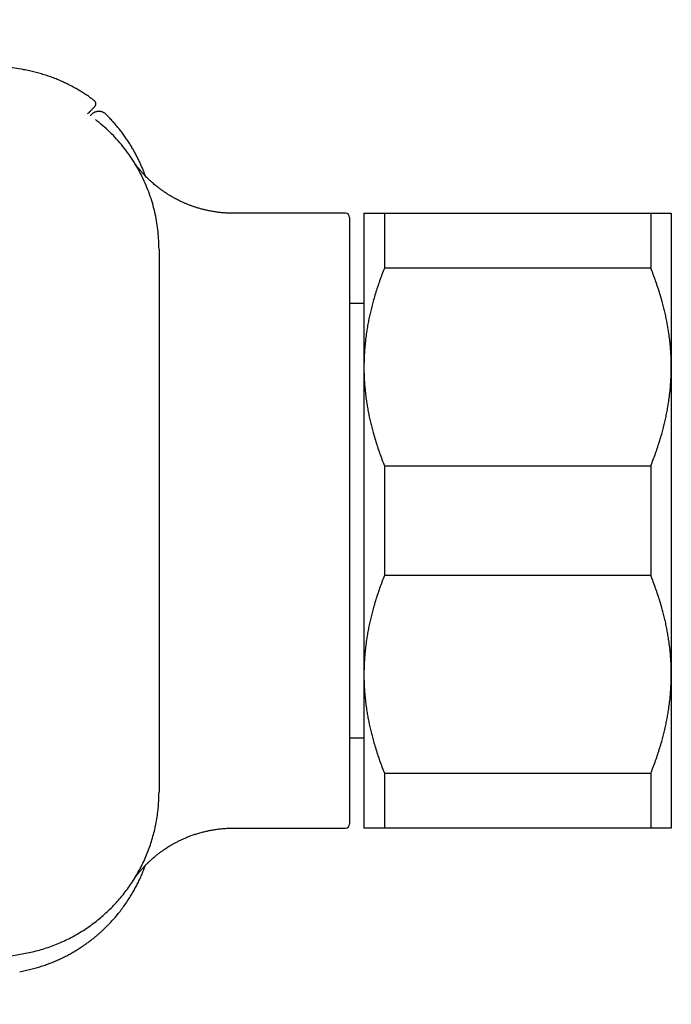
# Model space of a CAD drawing. Header units: millimetres. Extents: x 8 to 665, y 12 to 350.
# Tile 3 of 16: x 78 to 110, y 290 to 338. Entities that reach past the tile are written whole.
import ezdxf

# ---------------------------------------------------------------- set-up
doc = ezdxf.new("R2010")
doc.units = ezdxf.units.MM

msp = doc.modelspace()

# ---------------------------------------------------------------- linework, layer by layer
at = {"color": 7, "linetype": 'Continuous', "lineweight": 30}
for p, q in [((88.862, 328.219), (88.86, 328.219)), ((94.325, 328.219), (88.862, 328.219)), ((95.225, 328.219), (95.225, 320.719)), ((96.225, 328.219), (96.225, 325.541)), ((96.225, 328.219), (109.225, 328.219)), ((109.225, 328.219), (109.225, 325.541)), ((110.225, 328.219), (110.225, 320.719)), ((94.525, 328.019), (94.525, 298.419)), ((85.225, 326.467), (85.225, 326.443)), ((85.225, 326.443), (85.225, 299.995)), ((109.225, 325.541), (96.225, 325.541)), ((95.225, 323.819), (94.525, 323.819)), ((95.225, 320.719), (95.225, 305.719)), ((110.225, 320.719), (110.225, 305.719)), ((96.225, 315.897), (96.225, 310.541)), ((96.225, 315.897), (109.225, 315.897)), ((109.225, 315.897), (109.225, 310.541)), ((109.225, 310.541), (96.225, 310.541)), ((95.225, 305.719), (95.225, 298.219)), ((110.225, 305.719), (110.225, 298.219)), ((94.525, 302.619), (95.225, 302.619)), ((96.225, 300.897), (109.225, 300.897)), ((96.225, 300.897), (96.225, 298.219)), ((109.225, 300.897), (109.225, 298.219)), ((85.225, 299.995), (85.225, 299.974)), ((88.863, 298.219), (94.325, 298.219)), ((88.863, 298.219), (88.863, 298.219)), ((109.225, 298.219), (96.225, 298.219))]:
    msp.add_line(p, q, dxfattribs=at)
for centre, start, end in [((94.325, 328.019), 0, 90), ((94.325, 298.419), 270, 0)]:
    msp.add_arc(centre, 0.2, start, end, dxfattribs=at)
for points, knots in [([(78.625, 335.223), (78.614, 335.225), (78.33, 335.276), (77.774, 335.373), (76.96, 335.512), (76.154, 335.647), (75.356, 335.777), (74.565, 335.902), (73.783, 336.023), (72.997, 336.142), (72.206, 336.257), (71.412, 336.37), (70.627, 336.479), (69.85, 336.583), (69.082, 336.683), (68.323, 336.779), (67.573, 336.871), (66.831, 336.959), (66.097, 337.043), (65.373, 337.123), (64.657, 337.2), (63.963, 337.272), (63.291, 337.339), (62.64, 337.402), (61.997, 337.462), (61.362, 337.52), (60.722, 337.576), (60.148, 337.624), (59.784, 337.653), (59.638, 337.665)], [0, 0, 0, 0, 0.0017141, 0.0452948, 0.0884213, 0.1310959, 0.173321, 0.2150985, 0.2564304, 0.2973186, 0.3396798, 0.3815577, 0.422954, 0.4638704, 0.5043082, 0.5442689, 0.5837536, 0.6227634, 0.6612993, 0.6993621, 0.7369527, 0.7740718, 0.8086383, 0.8427865, 0.8765166, 0.9098291, 0.942724, 0.9771564, 1, 1, 1, 1]), ([(82.063, 333.717), (82.015, 333.753), (81.905, 333.836), (81.73, 333.959), (81.535, 334.087), (81.334, 334.212), (81.124, 334.333), (80.906, 334.451), (80.678, 334.564), (80.442, 334.673), (80.198, 334.775), (79.947, 334.871), (79.691, 334.958), (79.431, 335.038), (79.167, 335.109), (78.898, 335.171), (78.716, 335.206), (78.625, 335.223)], [0, 0, 0, 0, 0.047743, 0.108608, 0.169799, 0.232346, 0.296199, 0.361307, 0.428828, 0.497529, 0.567341, 0.638195, 0.710015, 0.781418, 0.853603, 0.926491, 1, 1, 1, 1]), ([(82.083, 333.416), (82.083, 333.416), (82.083, 333.416), (82.075, 333.407), (82.06, 333.393), (82.039, 333.372), (82.013, 333.346), (81.981, 333.314), (81.945, 333.278), (81.905, 333.238), (81.856, 333.188), (81.801, 333.134), (81.759, 333.092), (81.741, 333.074)], [0, 0, 0, 0, 0.06323, 0.153075, 0.242921, 0.332767, 0.422613, 0.512459, 0.602305, 0.692152, 0.781998, 0.905538, 1, 1, 1, 1]), ([(82.084, 333.417), (82.09, 333.424), (82.102, 333.436), (82.115, 333.456), (82.124, 333.473), (82.131, 333.491), (82.138, 333.514), (82.142, 333.537), (82.143, 333.558), (82.142, 333.58), (82.137, 333.606), (82.128, 333.634), (82.114, 333.663), (82.092, 333.693), (82.073, 333.709), (82.063, 333.717)], [0, 0, 0, 0, 0.083884, 0.153305, 0.20568, 0.24775, 0.331568, 0.409974, 0.456504, 0.515264, 0.602019, 0.684549, 0.780302, 0.88665, 1, 1, 1, 1]), ([(81.872, 332.98), (81.875, 332.984), (81.887, 332.996), (81.903, 333.012), (81.92, 333.028), (81.93, 333.038), (81.935, 333.043), (81.934, 333.043), (81.934, 333.042)], [0, 0, 0, 0, 0.077799, 0.292512, 0.507226, 0.72194, 0.936653, 1, 1, 1, 1]), ([(82.639, 333.046), (82.625, 333.058), (82.598, 333.083), (82.554, 333.114), (82.51, 333.138), (82.467, 333.157), (82.427, 333.17), (82.387, 333.18), (82.35, 333.186), (82.316, 333.189), (82.286, 333.19), (82.261, 333.189), (82.236, 333.187), (82.208, 333.183), (82.174, 333.177), (82.135, 333.166), (82.1, 333.153), (82.07, 333.14), (82.046, 333.127), (82.022, 333.113), (81.996, 333.096), (81.966, 333.073), (81.946, 333.053), (81.935, 333.043)], [0, 0, 0, 0, 0.0715896, 0.140205, 0.204984, 0.2651914, 0.3202341, 0.3696617, 0.4211148, 0.4642629, 0.5018134, 0.5340756, 0.5610433, 0.5973687, 0.6429441, 0.6946058, 0.750658, 0.7867087, 0.8209993, 0.8536928, 0.892642, 0.9417295, 1, 1, 1, 1]), ([(84.559, 330.035), (84.547, 330.069), (84.516, 330.157), (84.461, 330.298), (84.394, 330.461), (84.322, 330.628), (84.241, 330.802), (84.152, 330.982), (84.057, 331.163), (83.956, 331.343), (83.85, 331.522), (83.735, 331.705), (83.61, 331.891), (83.476, 332.079), (83.331, 332.271), (83.181, 332.457), (83.025, 332.64), (82.863, 332.817), (82.734, 332.953), (82.657, 333.027), (82.638, 333.045)], [0, 0, 0, 0, 0.03004, 0.077969, 0.125873, 0.176426, 0.229642, 0.285528, 0.344091, 0.399654, 0.457429, 0.517409, 0.579583, 0.643938, 0.710453, 0.779104, 0.843884, 0.910404, 0.978631, 1, 1, 1, 1]), ([(85.225, 326.467), (85.216, 326.749), (85.199, 327.324), (85.053, 328.189), (84.813, 329.056), (84.467, 329.907), (84.02, 330.726), (83.474, 331.491), (82.846, 332.193), (82.364, 332.594), (82.123, 332.793)], [0, 0, 0, 0, 0.116209, 0.236285, 0.359673, 0.485702, 0.613607, 0.742548, 0.871641, 1, 1, 1, 1]), ([(88.857, 328.219), (88.785, 328.22), (88.642, 328.221), (88.431, 328.233), (88.227, 328.251), (88.029, 328.275), (87.839, 328.305), (87.657, 328.34), (87.477, 328.379), (87.3, 328.424), (87.128, 328.473), (86.965, 328.524), (86.813, 328.577), (86.669, 328.632), (86.532, 328.687), (86.404, 328.743), (86.286, 328.798), (86.177, 328.851), (86.074, 328.904), (85.958, 328.966), (85.831, 329.038), (85.695, 329.12), (85.584, 329.191), (85.494, 329.251), (85.423, 329.299), (85.356, 329.347), (85.293, 329.393), (85.229, 329.441), (85.16, 329.494), (85.081, 329.557), (84.993, 329.63), (84.9, 329.71), (84.815, 329.786), (84.739, 329.857), (84.672, 329.922), (84.604, 329.989), (84.539, 330.056), (84.48, 330.118), (84.428, 330.174), (84.386, 330.222), (84.351, 330.261), (84.323, 330.294), (84.297, 330.323), (84.273, 330.352), (84.248, 330.382), (84.223, 330.413), (84.199, 330.443), (84.171, 330.478), (84.143, 330.514), (84.115, 330.551), (84.091, 330.583), (84.071, 330.61), (84.056, 330.63), (84.046, 330.644), (84.04, 330.653), (84.036, 330.659), (84.034, 330.661), (84.034, 330.662)], [0, 0, 0, 0, 0.0332312, 0.0655831, 0.0970105, 0.1274723, 0.1569309, 0.1853524, 0.2127067, 0.2415315, 0.2690014, 0.2950898, 0.3197742, 0.3430359, 0.3661357, 0.3876037, 0.4074288, 0.4258077, 0.4435338, 0.4606843, 0.4864652, 0.5108112, 0.5337189, 0.5475476, 0.5607941, 0.5734594, 0.585545, 0.5974319, 0.6103194, 0.6269214, 0.6450689, 0.6647748, 0.6860492, 0.7007077, 0.7160324, 0.7320247, 0.7480163, 0.7626336, 0.7758667, 0.787757, 0.7971015, 0.8055095, 0.8138525, 0.8228671, 0.8328761, 0.8439382, 0.8556998, 0.867497, 0.8864662, 0.9057383, 0.9258062, 0.9466956, 0.9678214, 0.978424, 0.9890317, 0.9988369, 1, 1, 1, 1]), ([(95.225, 328.219), (95.225, 328.219), (95.226, 328.219), (95.233, 328.219), (95.251, 328.219), (95.276, 328.219), (95.311, 328.219), (95.351, 328.219), (95.396, 328.219), (95.444, 328.219), (95.497, 328.219), (95.555, 328.219), (95.618, 328.219), (95.692, 328.219), (95.778, 328.219), (95.879, 328.219), (95.987, 328.219), (96.102, 328.219), (96.184, 328.219), (96.225, 328.219)], [0, 0, 0, 0, 0.031424, 0.094899, 0.158401, 0.221913, 0.285416, 0.348893, 0.402256, 0.455625, 0.508989, 0.561409, 0.613834, 0.666254, 0.732989, 0.799742, 0.866504, 0.933261, 1, 1, 1, 1]), ([(109.225, 328.219), (109.274, 328.219), (109.371, 328.219), (109.505, 328.219), (109.63, 328.219), (109.732, 328.219), (109.814, 328.219), (109.879, 328.219), (109.939, 328.219), (109.993, 328.219), (110.042, 328.219), (110.089, 328.219), (110.132, 328.219), (110.169, 328.219), (110.197, 328.219), (110.216, 328.219), (110.224, 328.219), (110.225, 328.219), (110.225, 328.219)], [0, 0, 0, 0, 0.079536, 0.159092, 0.238644, 0.318175, 0.371508, 0.424845, 0.478178, 0.530957, 0.58374, 0.636519, 0.702911, 0.769333, 0.835765, 0.902185, 0.968576, 1, 1, 1, 1]), ([(96.225, 325.541), (96.185, 325.439), (96.104, 325.235), (95.991, 324.927), (95.885, 324.618), (95.785, 324.306), (95.698, 324.01), (95.622, 323.73), (95.555, 323.465), (95.495, 323.2), (95.441, 322.936), (95.392, 322.671), (95.346, 322.382), (95.304, 322.07), (95.269, 321.733), (95.244, 321.395), (95.228, 321.057), (95.226, 320.832), (95.225, 320.719)], [0, 0, 0, 0, 0.065617, 0.131252, 0.19689, 0.262521, 0.328134, 0.383158, 0.438187, 0.493212, 0.547625, 0.602042, 0.656455, 0.725142, 0.793864, 0.862595, 0.931314, 1, 1, 1, 1]), ([(110.225, 320.719), (110.225, 320.775), (110.224, 320.935), (110.216, 321.199), (110.199, 321.51), (110.172, 321.821), (110.138, 322.131), (110.097, 322.424), (110.052, 322.7), (110.005, 322.959), (109.951, 323.215), (109.893, 323.469), (109.831, 323.721), (109.757, 323.994), (109.67, 324.289), (109.57, 324.605), (109.462, 324.919), (109.347, 325.231), (109.266, 325.438), (109.225, 325.541)], [0, 0, 0, 0, 0.034083, 0.097391, 0.160725, 0.224069, 0.287405, 0.350714, 0.403934, 0.457159, 0.510379, 0.562664, 0.614953, 0.667239, 0.733776, 0.800332, 0.866897, 0.933458, 1, 1, 1, 1]), ([(95.225, 320.719), (95.225, 320.663), (95.226, 320.503), (95.234, 320.24), (95.251, 319.928), (95.277, 319.617), (95.312, 319.307), (95.352, 319.014), (95.397, 318.738), (95.445, 318.48), (95.498, 318.223), (95.556, 317.969), (95.619, 317.718), (95.693, 317.444), (95.78, 317.149), (95.88, 316.834), (95.988, 316.52), (96.102, 316.207), (96.184, 316.001), (96.225, 315.897)], [0, 0, 0, 0, 0.034083, 0.097391, 0.160725, 0.224069, 0.287405, 0.350714, 0.403934, 0.457159, 0.510379, 0.562664, 0.614953, 0.667239, 0.733776, 0.800332, 0.866897, 0.933458, 1, 1, 1, 1]), ([(109.225, 315.897), (109.265, 315.999), (109.346, 316.203), (109.459, 316.511), (109.565, 316.821), (109.665, 317.132), (109.752, 317.428), (109.828, 317.709), (109.894, 317.973), (109.955, 318.238), (110.009, 318.503), (110.058, 318.767), (110.104, 319.056), (110.146, 319.369), (110.181, 319.705), (110.206, 320.043), (110.222, 320.381), (110.224, 320.606), (110.225, 320.719)], [0, 0, 0, 0, 0.065617, 0.131252, 0.19689, 0.262521, 0.328134, 0.383158, 0.438187, 0.493212, 0.547625, 0.602042, 0.656455, 0.725142, 0.793864, 0.862595, 0.931314, 1, 1, 1, 1]), ([(96.225, 310.541), (96.185, 310.439), (96.104, 310.235), (95.991, 309.927), (95.885, 309.618), (95.785, 309.306), (95.698, 309.01), (95.622, 308.73), (95.555, 308.465), (95.495, 308.2), (95.441, 307.936), (95.392, 307.671), (95.346, 307.382), (95.304, 307.07), (95.269, 306.733), (95.244, 306.395), (95.228, 306.057), (95.226, 305.832), (95.225, 305.719)], [0, 0, 0, 0, 0.0656167, 0.1312516, 0.1968903, 0.2625206, 0.3281335, 0.3831583, 0.4381873, 0.4932116, 0.5476246, 0.6020424, 0.656455, 0.7251424, 0.7938638, 0.8625954, 0.9313145, 1, 1, 1, 1]), ([(110.225, 305.719), (110.225, 305.775), (110.224, 305.935), (110.216, 306.199), (110.199, 306.51), (110.172, 306.821), (110.138, 307.131), (110.097, 307.424), (110.052, 307.7), (110.005, 307.959), (109.951, 308.215), (109.893, 308.469), (109.831, 308.721), (109.757, 308.994), (109.67, 309.289), (109.57, 309.605), (109.462, 309.919), (109.347, 310.231), (109.266, 310.438), (109.225, 310.541)], [0, 0, 0, 0, 0.034083, 0.097391, 0.160725, 0.224069, 0.287405, 0.350714, 0.403934, 0.457159, 0.510379, 0.562664, 0.614953, 0.667239, 0.733776, 0.800332, 0.866897, 0.933458, 1, 1, 1, 1]), ([(95.225, 305.719), (95.225, 305.663), (95.226, 305.503), (95.234, 305.24), (95.251, 304.928), (95.277, 304.617), (95.312, 304.307), (95.352, 304.014), (95.397, 303.738), (95.445, 303.48), (95.498, 303.223), (95.556, 302.969), (95.619, 302.718), (95.693, 302.444), (95.78, 302.149), (95.88, 301.834), (95.988, 301.52), (96.102, 301.207), (96.184, 301.001), (96.225, 300.897)], [0, 0, 0, 0, 0.034083, 0.097391, 0.160725, 0.224069, 0.287405, 0.350714, 0.403934, 0.457159, 0.510379, 0.562664, 0.614953, 0.667239, 0.733776, 0.800332, 0.866897, 0.933458, 1, 1, 1, 1]), ([(109.225, 300.897), (109.265, 300.999), (109.346, 301.203), (109.459, 301.511), (109.565, 301.821), (109.665, 302.132), (109.752, 302.428), (109.828, 302.709), (109.894, 302.973), (109.955, 303.238), (110.009, 303.503), (110.058, 303.767), (110.104, 304.056), (110.146, 304.369), (110.181, 304.705), (110.206, 305.043), (110.222, 305.381), (110.224, 305.606), (110.225, 305.719)], [0, 0, 0, 0, 0.065617, 0.131252, 0.19689, 0.262521, 0.328134, 0.383158, 0.438187, 0.493212, 0.547625, 0.602042, 0.656455, 0.725142, 0.793864, 0.862595, 0.931314, 1, 1, 1, 1]), ([(83.998, 295.726), (83.999, 295.726), (83.999, 295.726), (84, 295.727), (84.001, 295.73), (84.003, 295.732), (84.005, 295.735), (84.007, 295.739), (84.009, 295.742), (84.012, 295.745), (84.014, 295.748), (84.015, 295.751), (84.018, 295.754), (84.021, 295.759), (84.025, 295.765), (84.03, 295.771), (84.034, 295.778), (84.039, 295.785), (84.044, 295.791), (84.048, 295.797), (84.053, 295.803), (84.057, 295.809), (84.062, 295.815), (84.066, 295.822), (84.071, 295.829), (84.076, 295.835), (84.081, 295.842), (84.087, 295.85), (84.094, 295.859), (84.103, 295.871), (84.114, 295.887), (84.129, 295.905), (84.145, 295.927), (84.166, 295.954), (84.187, 295.98), (84.204, 296.002), (84.218, 296.018), (84.232, 296.036), (84.246, 296.054), (84.26, 296.07), (84.273, 296.086), (84.29, 296.107), (84.316, 296.137), (84.354, 296.181), (84.397, 296.229), (84.443, 296.28), (84.488, 296.329), (84.533, 296.377), (84.58, 296.425), (84.629, 296.475), (84.68, 296.525), (84.728, 296.571), (84.777, 296.616), (84.826, 296.662), (84.889, 296.719), (84.969, 296.788), (85.068, 296.87), (85.158, 296.943), (85.237, 297.003), (85.303, 297.053), (85.372, 297.103), (85.444, 297.153), (85.521, 297.205), (85.603, 297.26), (85.697, 297.319), (85.803, 297.384), (85.922, 297.453), (86.053, 297.524), (86.194, 297.596), (86.344, 297.668), (86.501, 297.738), (86.667, 297.806), (86.843, 297.872), (87.029, 297.935), (87.225, 297.994), (87.421, 298.046), (87.616, 298.09), (87.808, 298.128), (88.006, 298.16), (88.211, 298.185), (88.422, 298.205), (88.638, 298.217), (88.784, 298.218), (88.857, 298.219)], [0, 0, 0, 0, 0.011907, 0.026731, 0.038892, 0.051172, 0.062169, 0.070902, 0.078817, 0.086454, 0.090827, 0.095193, 0.100512, 0.107049, 0.113911, 0.121739, 0.129692, 0.137055, 0.143829, 0.150017, 0.155619, 0.160637, 0.16642, 0.171249, 0.175797, 0.180219, 0.184517, 0.18869, 0.195, 0.201574, 0.208868, 0.217597, 0.227182, 0.237684, 0.249131, 0.25458, 0.260223, 0.26606, 0.271998, 0.277238, 0.281607, 0.285263, 0.294034, 0.30413, 0.315439, 0.32651, 0.337475, 0.347803, 0.357503, 0.368959, 0.379444, 0.38899, 0.3979, 0.407185, 0.416946, 0.433259, 0.45078, 0.469524, 0.480268, 0.491382, 0.502866, 0.514721, 0.526972, 0.540153, 0.554483, 0.571576, 0.590061, 0.609933, 0.631187, 0.653816, 0.676499, 0.70039, 0.725472, 0.751725, 0.779124, 0.80764, 0.832948, 0.859028, 0.885854, 0.913398, 0.941627, 0.970507, 1, 1, 1, 1]), ([(96.225, 298.219), (96.176, 298.219), (96.079, 298.219), (95.945, 298.219), (95.82, 298.219), (95.718, 298.219), (95.636, 298.219), (95.571, 298.219), (95.511, 298.219), (95.457, 298.219), (95.408, 298.219), (95.361, 298.219), (95.318, 298.219), (95.281, 298.219), (95.252, 298.219), (95.234, 298.219), (95.226, 298.219), (95.225, 298.219), (95.225, 298.219)], [0, 0, 0, 0, 0.079536, 0.159092, 0.238644, 0.318175, 0.371508, 0.424845, 0.478178, 0.530957, 0.58374, 0.636519, 0.702911, 0.769333, 0.835765, 0.902185, 0.968576, 1, 1, 1, 1]), ([(110.225, 298.219), (110.225, 298.219), (110.224, 298.219), (110.217, 298.219), (110.199, 298.219), (110.173, 298.219), (110.139, 298.219), (110.099, 298.219), (110.054, 298.219), (110.006, 298.219), (109.953, 298.219), (109.895, 298.219), (109.832, 298.219), (109.758, 298.219), (109.671, 298.219), (109.571, 298.219), (109.462, 298.219), (109.348, 298.219), (109.266, 298.219), (109.225, 298.219)], [0, 0, 0, 0, 0.031424, 0.094899, 0.158401, 0.221913, 0.285416, 0.348893, 0.402256, 0.455625, 0.508989, 0.561409, 0.613834, 0.666254, 0.732989, 0.799742, 0.866504, 0.933261, 1, 1, 1, 1]), ([(78.425, 291.216), (78.516, 291.233), (78.696, 291.266), (78.962, 291.329), (79.222, 291.398), (79.475, 291.475), (79.719, 291.558), (79.955, 291.647), (80.182, 291.74), (80.402, 291.838), (80.614, 291.941), (80.82, 292.048), (81.018, 292.158), (81.207, 292.271), (81.388, 292.385), (81.559, 292.5), (81.721, 292.614), (81.873, 292.728), (82.018, 292.84), (82.152, 292.95), (82.277, 293.057), (82.392, 293.159), (82.501, 293.259), (82.603, 293.357), (82.699, 293.452), (82.807, 293.562), (82.928, 293.691), (83.062, 293.842), (83.209, 294.015), (83.366, 294.212), (83.531, 294.434), (83.69, 294.664), (83.834, 294.89), (83.964, 295.109), (84.081, 295.32), (84.193, 295.536), (84.298, 295.756), (84.396, 295.979), (84.483, 296.194), (84.534, 296.336), (84.558, 296.402)], [0, 0, 0, 0, 0.032876, 0.065318, 0.097285, 0.128737, 0.159637, 0.189414, 0.218591, 0.24714, 0.275032, 0.302727, 0.329689, 0.355892, 0.381316, 0.40594, 0.429329, 0.451915, 0.473684, 0.494624, 0.513746, 0.532103, 0.549687, 0.566493, 0.582516, 0.597783, 0.621565, 0.645542, 0.669706, 0.702345, 0.735287, 0.768508, 0.801988, 0.830583, 0.859332, 0.888223, 0.917239, 0.946292, 0.975056, 1, 1, 1, 1]), ([(59.316, 289.623), (60.202, 289.695), (62.948, 289.916), (67.544, 290.42), (73.1, 291.158), (76.784, 291.784), (78.627, 292.097)], [0, 0, 0, 0, 0.136927, 0.424356, 0.71214, 1, 1, 1, 1])]:
    msp.add_open_spline(points, degree=3, knots=knots, dxfattribs=at)
msp.add_open_spline([(78.627, 292.097), (78.855, 292.144), (79.31, 292.237), (79.975, 292.451), (80.62, 292.718), (81.238, 293.042), (81.827, 293.417), (82.38, 293.843), (82.894, 294.315), (83.365, 294.83), (83.79, 295.384), (84.164, 295.973), (84.486, 296.592), (84.753, 297.237), (84.963, 297.903), (85.113, 298.585), (85.207, 299.277), (85.219, 299.742), (85.225, 299.974)], degree=3, dxfattribs=at)

doc.saveas('drawing.dxf')
